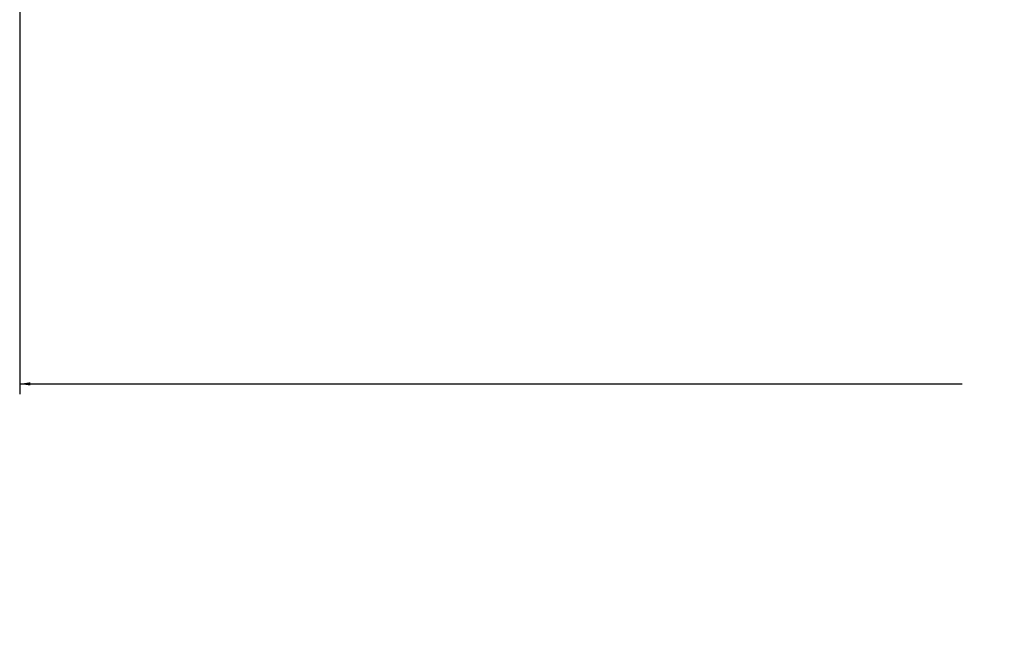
# Model space of a CAD drawing. Header units: millimetres. Extents: x 20 to 19631, y 28 to 16288.
# Tile 13 of 124: x 5260 to 5876, y 1251 to 1646. Entities that reach past the tile are written whole.
import ezdxf

# ---------------------------------------------------------------- set-up
doc = ezdxf.new("R2010")
doc.units = ezdxf.units.MM
doc.header["$LTSCALE"] = 2
doc.layers.add('COMPONENT_GEOMETRY', color=7, linetype='Continuous')
doc.styles.add('SLDTEXTSTYLE0', font='TXT', dxfattribs={"width": 0.75})
doc.dimstyles.new('SLDDIMSTYLE1', dxfattribs={"dimtxt": 100, "dimasz": 6.604, "dimexe": 0, "dimexo": 0.0625, "dimgap": 25, "dimtad": 0, "dimtih": 1, "dimtoh": 1, "dimdec": 1, "dimrnd": 1e-09, "dimzin": 12, "dimdsep": 46, "dimtxsty": 'SLDTEXTSTYLE0', "dimsah": 1, "dimcen": 0.09, "dimadec": 0, "dimazin": 3, "dimtfac": 1, "dimtdec": 1, "dimtofl": 0, "dimtmove": 0, "dimatfit": 3, "dimfxl": 1, "dimfrac": 2, "dimtolj": 1, "dimtzin": 12, "dimarcsym": 0})

# ---------------------------------------------------------------- blocks, each defined once
blk = doc.blocks.new('_D_3')
at = {"layer": 'COMPONENT_GEOMETRY', "color": 7}
for p, q in [((5259.93, 1822.95), (5259.93, 1411.64)), ((7075.93, 1822.95), (7075.93, 1411.64)), ((5930.92, 1562.02), (5900.45, 1562.02)), ((5900.45, 1562.02), (5900.45, 1403.27)), ((6404.95, 1562.02), (6435.42, 1562.02)), ((6435.42, 1562.02), (6435.42, 1403.27)), ((5259.93, 1417.99), (5849.7, 1417.99)), ((7075.93, 1417.99), (6486.17, 1417.99)), ((5900.45, 1403.27), (5930.92, 1403.27)), ((6435.42, 1403.27), (6404.95, 1403.27))]:
    blk.add_line(p, q, dxfattribs=at)
for points in [[(5259.93, 1417.99), (5266.54, 1416.98), (5266.54, 1419.01)], [(7075.93, 1417.99), (7069.33, 1419.01), (7069.33, 1416.98)]]:
    blk.add_solid(points, dxfattribs=at)
at = {"layer": 'COMPONENT_GEOMETRY', "color": 7, "char_height": 100, "attachment_point": 1, "style": 'SLDTEXTSTYLE0'}
for s, insert in [('2\'11.75"', (5930.92, 1532.18)), ('908mm', (5932.1, 1382.56))]:
    blk.add_mtext(s, dxfattribs=dict(at, insert=insert))

msp = doc.modelspace()

# ---------------------------------------------------------------- dimensions: what is measured, and where the dimension line sits
at = {"layer": 'COMPONENT_GEOMETRY', "color": 7}
dim = msp.add_linear_dim(base=(7075.93, 1417.99), p1=(5259.93, 1825.49), p2=(7075.93, 1825.49), dimstyle='SLDDIMSTYLE1', dxfattribs=at)
dim.commit()
dim.dimension.update_dxf_attribs({"geometry": '_D_3', "text_midpoint": (6167.93, 1417.99), "dimtype": 160})

doc.saveas('drawing.dxf')
